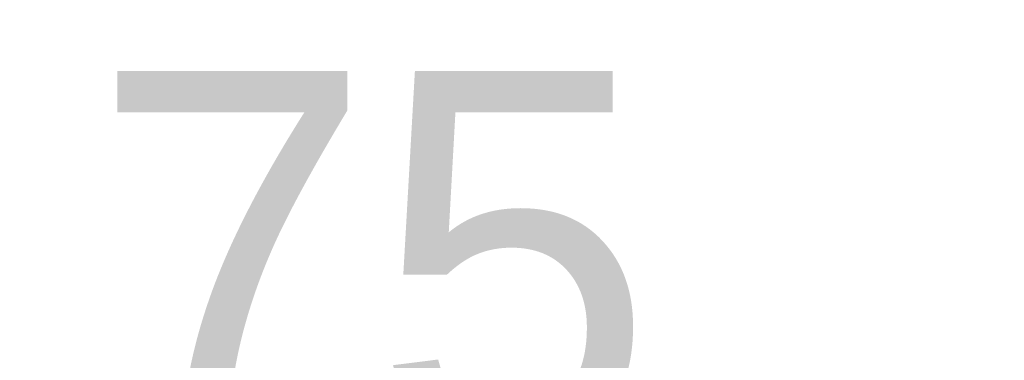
# Model space of a CAD drawing. Header units: millimetres. Extents: x -1960 to 5860, y -1328 to 4132.
# Tile 11 of 32: x -1559 to -1299, y 2614 to 2704. Entities that reach past the tile are written whole.
import ezdxf

# ---------------------------------------------------------------- set-up
doc = ezdxf.new("R2010")
doc.units = ezdxf.units.MM
doc.layers.add('Layer2', color=10, linetype='Continuous')
doc.dimstyles.get("Standard").update_dxf_attribs({"dimtxt": 2.5, "dimasz": 3, "dimexe": 0.18, "dimexo": 0.0625, "dimgap": 0.09, "dimtad": 1, "dimdsep": 46, "dimtxsty": 'Standard', "dimcen": 0.09, "dimadec": 0, "dimazin": 0, "dimtol": 1, "dimtp": 0.01, "dimtm": 0.01, "dimtfac": 1, "dimtofl": 0, "dimtmove": 0, "dimatfit": 3, "dimfxl": 0, "dimtolj": 1, "dimarcsym": 0})

# ---------------------------------------------------------------- blocks, each defined once
blk = doc.blocks.new('*D23')
at = {"layer": 'Defpoints', "color": 0}
for p in [(-1172.43, 2579.39), (-1172.43, 2488.58), (-1097.43, 2488.58)]:
    blk.add_point(p, dxfattribs=at)
at = {"layer": 'Layer2', "color": 0, "lineweight": -2}
for p, q in [((-1172.43, 2491.2), (-1172.43, 2586.95)), ((-1097.43, 2491.2), (-1097.43, 2586.95)), ((-1272.43, 2579.39), (-1559.09, 2579.39)), ((-997.43, 2579.39), (-897.43, 2579.39))]:
    blk.add_line(p, q, dxfattribs=at)
at = {"layer": 'Layer2', "color": 0}
for points in [[(-1272.43, 2596.06), (-1272.43, 2562.73), (-1172.43, 2579.39)], [(-997.43, 2596.06), (-997.43, 2562.73), (-1097.43, 2579.39)]]:
    blk.add_solid(points, dxfattribs=at)
at = {"layer": 'Layer2', "color": 0, "insert": (-1465.76, 2639.39), "char_height": 100, "attachment_point": 5}
blk.add_mtext('\\A1;75', dxfattribs=at)

msp = doc.modelspace()

# ---------------------------------------------------------------- dimensions: what is measured, and where the dimension line sits
at = {"layer": 'Layer2'}
dim = msp.add_linear_dim(base=(-1172.43, 2579.39), p1=(-1097.43, 2488.58), p2=(-1172.43, 2488.58), dimstyle='Standard', override={"dimtxt": 100, "dimasz": 100, "dimexe": 7.56, "dimexo": 2.625, "dimgap": 10, "dimdec": 0, "dimzin": 0, "dimdsep": 44, "dimcen": 3.78, "dimtol": 0, "dimtdec": 0, "dimtzin": 0}, dxfattribs=at)
dim.commit()
dim.dimension.update_dxf_attribs({"geometry": '*D23', "text_midpoint": (-1465.76, 2639.39)})

doc.saveas('drawing.dxf')
